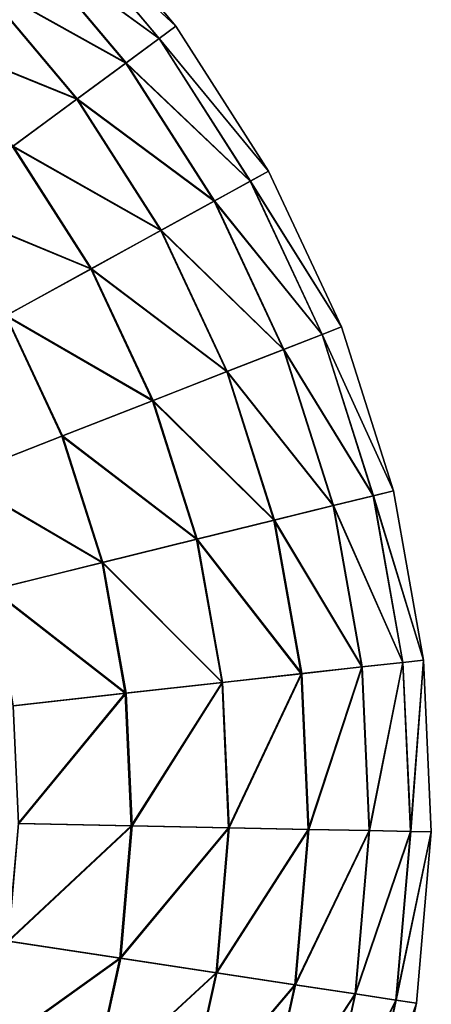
# Model space of a CAD drawing. Header units: millimetres. Extents: x 64 to 3333, y 103 to 3347.
# Tile 200 of 256: x 3112 to 3127, y 856 to 892. Entities that reach past the tile are written whole.
import ezdxf

# ---------------------------------------------------------------- set-up
doc = ezdxf.new("R2010")
doc.units = ezdxf.units.MM
doc.header["$LTSCALE"] = 25.4
doc.layers.get('0').update_dxf_attribs({"true_color": 0xff5454})

# ---------------------------------------------------------------- blocks, each defined once
blk = doc.blocks.new('SPIDER-6785-9743.STL')
at = {"color": 7, "true_color": 0xffffff}
mesh = blk.add_polyface(dxfattribs=at)
corners = [(3117.745, 891.514, 64.909), (3113.166, 895.778, 70.885), (3117.134, 891.065, 70.885), (3113.712, 896.303, 64.909)]
mesh.append_faces([[corners[k] for k in face] for face in [(0, 1, 2), (1, 0, 3)]], dxfattribs={"vtx0": -1, "color": 7})
mesh = blk.add_polyface(dxfattribs=at)
corners = [(3113.171, 895.783, 52.908), (3117.747, 891.515, 58.885), (3117.14, 891.069, 52.908), (3113.714, 896.305, 58.885)]
mesh.append_faces([[corners[k] for k in face] for face in [(0, 1, 2), (1, 0, 3)]], dxfattribs={"vtx0": -1, "color": 7})
mesh = blk.add_polyface(dxfattribs=at)
corners = [(3117.747, 891.515, 58.885), (3113.712, 896.303, 64.909), (3117.745, 891.514, 64.909), (3113.714, 896.305, 58.885)]
mesh.append_faces([[corners[k] for k in face] for face in [(0, 1, 2), (1, 0, 3)]], dxfattribs={"vtx0": -1, "color": 7})
mesh = blk.add_polyface(dxfattribs=at)
corners = [(3117.134, 891.065, 70.885), (3112.083, 894.738, 76.72), (3115.925, 890.175, 76.72), (3113.166, 895.778, 70.885)]
mesh.append_faces([[corners[k] for k in face] for face in [(0, 1, 2), (1, 0, 3)]], dxfattribs={"vtx0": -1, "color": 7})
mesh = blk.add_polyface(dxfattribs=at)
corners = [(3112.092, 894.747, 47.072), (3117.14, 891.069, 52.908), (3115.935, 890.182, 47.072), (3113.171, 895.783, 52.908)]
mesh.append_faces([[corners[k] for k in face] for face in [(0, 1, 2), (1, 0, 3)]], dxfattribs={"vtx0": -1, "color": 7})
mesh = blk.add_polyface(dxfattribs=at)
corners = [(3115.925, 890.175, 76.72), (3110.482, 893.2, 82.32), (3114.137, 888.859, 82.32), (3112.083, 894.738, 76.72)]
mesh.append_faces([[corners[k] for k in face] for face in [(0, 1, 2), (1, 0, 3)]], dxfattribs={"vtx0": -1, "color": 7})
mesh = blk.add_polyface(dxfattribs=at)
corners = [(3110.494, 893.212, 41.47), (3115.935, 890.182, 47.072), (3114.15, 888.869, 41.47), (3112.092, 894.747, 47.072)]
mesh.append_faces([[corners[k] for k in face] for face in [(0, 1, 2), (1, 0, 3)]], dxfattribs={"vtx0": -1, "color": 7})
mesh = blk.add_polyface(dxfattribs=at)
corners = [(3114.137, 888.859, 82.32), (3108.387, 891.188, 87.597), (3111.797, 887.137, 87.597), (3110.482, 893.2, 82.32)]
mesh.append_faces([[corners[k] for k in face] for face in [(0, 1, 2), (1, 0, 3)]], dxfattribs={"vtx0": -1, "color": 7})
mesh = blk.add_polyface(dxfattribs=at)
corners = [(3108.402, 891.202, 36.191), (3114.15, 888.869, 41.47), (3111.814, 887.15, 36.191), (3110.494, 893.212, 41.47)]
mesh.append_faces([[corners[k] for k in face] for face in [(0, 1, 2), (1, 0, 3)]], dxfattribs={"vtx0": -1, "color": 7})
mesh = blk.add_polyface(dxfattribs=at)
corners = [(3121.117, 886.239, 64.909), (3117.134, 891.065, 70.885), (3120.454, 885.874, 70.885), (3117.745, 891.514, 64.909)]
mesh.append_faces([[corners[k] for k in face] for face in [(0, 1, 2), (1, 0, 3)]], dxfattribs={"vtx0": -1, "color": 7})
mesh = blk.add_polyface(dxfattribs=at)
corners = [(3117.14, 891.069, 52.908), (3121.119, 886.241, 58.885), (3120.46, 885.877, 52.908), (3117.747, 891.515, 58.885)]
mesh.append_faces([[corners[k] for k in face] for face in [(0, 1, 2), (1, 0, 3)]], dxfattribs={"vtx0": -1, "color": 7})
mesh = blk.add_polyface(dxfattribs=at)
corners = [(3121.119, 886.241, 58.885), (3117.745, 891.514, 64.909), (3121.117, 886.239, 64.909), (3117.747, 891.515, 58.885)]
mesh.append_faces([[corners[k] for k in face] for face in [(0, 1, 2), (1, 0, 3)]], dxfattribs={"vtx0": -1, "color": 7})
mesh = blk.add_polyface(dxfattribs=at)
corners = [(3120.454, 885.874, 70.885), (3115.925, 890.175, 76.72), (3119.139, 885.15, 76.72), (3117.134, 891.065, 70.885)]
mesh.append_faces([[corners[k] for k in face] for face in [(0, 1, 2), (1, 0, 3)]], dxfattribs={"vtx0": -1, "color": 7})
mesh = blk.add_polyface(dxfattribs=at)
corners = [(3115.935, 890.182, 47.072), (3120.46, 885.877, 52.908), (3119.15, 885.156, 47.072), (3117.14, 891.069, 52.908)]
mesh.append_faces([[corners[k] for k in face] for face in [(0, 1, 2), (1, 0, 3)]], dxfattribs={"vtx0": -1, "color": 7})
mesh = blk.add_polyface(dxfattribs=at)
corners = [(3119.139, 885.15, 76.72), (3114.137, 888.859, 82.32), (3117.194, 884.078, 82.32), (3115.925, 890.175, 76.72)]
mesh.append_faces([[corners[k] for k in face] for face in [(0, 1, 2), (1, 0, 3)]], dxfattribs={"vtx0": -1, "color": 7})
mesh = blk.add_polyface(dxfattribs=at)
corners = [(3114.15, 888.869, 41.47), (3119.15, 885.156, 47.072), (3117.209, 884.086, 41.47), (3115.935, 890.182, 47.072)]
mesh.append_faces([[corners[k] for k in face] for face in [(0, 1, 2), (1, 0, 3)]], dxfattribs={"vtx0": -1, "color": 7})
mesh = blk.add_polyface(dxfattribs=at)
corners = [(3117.194, 884.078, 82.32), (3111.797, 887.137, 87.597), (3114.649, 882.677, 87.597), (3114.137, 888.859, 82.32)]
mesh.append_faces([[corners[k] for k in face] for face in [(0, 1, 2), (1, 0, 3)]], dxfattribs={"vtx0": -1, "color": 7})
mesh = blk.add_polyface(dxfattribs=at)
corners = [(3111.814, 887.15, 36.191), (3117.209, 884.086, 41.47), (3114.668, 882.687, 36.191), (3114.15, 888.869, 41.47)]
mesh.append_faces([[corners[k] for k in face] for face in [(0, 1, 2), (1, 0, 3)]], dxfattribs={"vtx0": -1, "color": 7})
mesh = blk.add_polyface(dxfattribs=at)
corners = [(3114.649, 882.677, 87.597), (3108.943, 885.037, 92.469), (3111.545, 880.967, 92.469), (3111.797, 887.137, 87.597)]
mesh.append_faces([[corners[k] for k in face] for face in [(0, 1, 2), (1, 0, 3)]], dxfattribs={"vtx0": -1, "color": 7})
mesh = blk.add_polyface(dxfattribs=at)
corners = [(3108.963, 885.052, 31.316), (3114.668, 882.687, 36.191), (3111.567, 880.979, 31.316), (3111.814, 887.15, 36.191)]
mesh.append_faces([[corners[k] for k in face] for face in [(0, 1, 2), (1, 0, 3)]], dxfattribs={"vtx0": -1, "color": 7})
mesh = blk.add_polyface(dxfattribs=at)
corners = [(3123.773, 880.57, 64.909), (3120.454, 885.874, 70.885), (3123.067, 880.294, 70.885), (3121.117, 886.239, 64.909)]
mesh.append_faces([[corners[k] for k in face] for face in [(0, 1, 2), (1, 0, 3)]], dxfattribs={"vtx0": -1, "color": 7})
mesh = blk.add_polyface(dxfattribs=at)
corners = [(3120.46, 885.877, 52.908), (3123.775, 880.571, 58.885), (3123.074, 880.297, 52.908), (3121.119, 886.241, 58.885)]
mesh.append_faces([[corners[k] for k in face] for face in [(0, 1, 2), (1, 0, 3)]], dxfattribs={"vtx0": -1, "color": 7})
mesh = blk.add_polyface(dxfattribs=at)
corners = [(3123.775, 880.571, 58.885), (3121.117, 886.239, 64.909), (3123.773, 880.57, 64.909), (3121.119, 886.241, 58.885)]
mesh.append_faces([[corners[k] for k in face] for face in [(0, 1, 2), (1, 0, 3)]], dxfattribs={"vtx0": -1, "color": 7})
mesh = blk.add_polyface(dxfattribs=at)
corners = [(3123.067, 880.294, 70.885), (3119.139, 885.15, 76.72), (3121.669, 879.748, 76.72), (3120.454, 885.874, 70.885)]
mesh.append_faces([[corners[k] for k in face] for face in [(0, 1, 2), (1, 0, 3)]], dxfattribs={"vtx0": -1, "color": 7})
mesh = blk.add_polyface(dxfattribs=at)
corners = [(3119.15, 885.156, 47.072), (3123.074, 880.297, 52.908), (3121.68, 879.752, 47.072), (3120.46, 885.877, 52.908)]
mesh.append_faces([[corners[k] for k in face] for face in [(0, 1, 2), (1, 0, 3)]], dxfattribs={"vtx0": -1, "color": 7})
mesh = blk.add_polyface(dxfattribs=at)
corners = [(3121.669, 879.748, 76.72), (3117.194, 884.078, 82.32), (3119.601, 878.939, 82.32), (3119.139, 885.15, 76.72)]
mesh.append_faces([[corners[k] for k in face] for face in [(0, 1, 2), (1, 0, 3)]], dxfattribs={"vtx0": -1, "color": 7})
mesh = blk.add_polyface(dxfattribs=at)
corners = [(3117.209, 884.086, 41.47), (3121.68, 879.752, 47.072), (3119.617, 878.945, 41.47), (3119.15, 885.156, 47.072)]
mesh.append_faces([[corners[k] for k in face] for face in [(0, 1, 2), (1, 0, 3)]], dxfattribs={"vtx0": -1, "color": 7})
mesh = blk.add_polyface(dxfattribs=at)
corners = [(3119.601, 878.939, 82.32), (3114.649, 882.677, 87.597), (3116.895, 877.882, 87.597), (3117.194, 884.078, 82.32)]
mesh.append_faces([[corners[k] for k in face] for face in [(0, 1, 2), (1, 0, 3)]], dxfattribs={"vtx0": -1, "color": 7})
mesh = blk.add_polyface(dxfattribs=at)
corners = [(3114.668, 882.687, 36.191), (3119.617, 878.945, 41.47), (3116.915, 877.89, 36.191), (3117.209, 884.086, 41.47)]
mesh.append_faces([[corners[k] for k in face] for face in [(0, 1, 2), (1, 0, 3)]], dxfattribs={"vtx0": -1, "color": 7})
mesh = blk.add_polyface(dxfattribs=at)
corners = [(3116.895, 877.882, 87.597), (3111.545, 880.967, 92.469), (3113.594, 876.592, 92.469), (3114.649, 882.677, 87.597)]
mesh.append_faces([[corners[k] for k in face] for face in [(0, 1, 2), (1, 0, 3)]], dxfattribs={"vtx0": -1, "color": 7})
mesh = blk.add_polyface(dxfattribs=at)
corners = [(3111.567, 880.979, 31.316), (3116.915, 877.89, 36.191), (3113.618, 876.601, 31.316), (3114.668, 882.687, 36.191)]
mesh.append_faces([[corners[k] for k in face] for face in [(0, 1, 2), (1, 0, 3)]], dxfattribs={"vtx0": -1, "color": 7})
mesh = blk.add_polyface(dxfattribs=at)
corners = [(3109.751, 875.09, 96.858), (3111.545, 880.967, 92.469), (3107.931, 878.976, 96.858), (3113.594, 876.592, 92.469)]
mesh.append_faces([[corners[k] for k in face] for face in [(0, 1, 2), (1, 0, 3)]], dxfattribs={"vtx0": -1, "color": 7})
mesh = blk.add_polyface(dxfattribs=at)
corners = [(3111.567, 880.979, 31.316), (3109.778, 875.1, 26.924), (3107.956, 878.99, 26.924), (3113.618, 876.601, 31.316)]
mesh.append_faces([[corners[k] for k in face] for face in [(0, 1, 2), (1, 0, 3)]], dxfattribs={"vtx0": -1, "color": 7})
mesh = blk.add_polyface(dxfattribs=at)
corners = [(3125.666, 874.602, 64.909), (3123.067, 880.294, 70.885), (3124.93, 874.421, 70.885), (3123.773, 880.57, 64.909)]
mesh.append_faces([[corners[k] for k in face] for face in [(0, 1, 2), (1, 0, 3)]], dxfattribs={"vtx0": -1, "color": 7})
mesh = blk.add_polyface(dxfattribs=at)
corners = [(3123.074, 880.297, 52.908), (3125.668, 874.603, 58.885), (3124.937, 874.422, 52.908), (3123.775, 880.571, 58.885)]
mesh.append_faces([[corners[k] for k in face] for face in [(0, 1, 2), (1, 0, 3)]], dxfattribs={"vtx0": -1, "color": 7})
mesh = blk.add_polyface(dxfattribs=at)
corners = [(3125.668, 874.603, 58.885), (3123.773, 880.57, 64.909), (3125.666, 874.602, 64.909), (3123.775, 880.571, 58.885)]
mesh.append_faces([[corners[k] for k in face] for face in [(0, 1, 2), (1, 0, 3)]], dxfattribs={"vtx0": -1, "color": 7})
mesh = blk.add_polyface(dxfattribs=at)
corners = [(3124.93, 874.421, 70.885), (3121.669, 879.748, 76.72), (3123.472, 874.062, 76.72), (3123.067, 880.294, 70.885)]
mesh.append_faces([[corners[k] for k in face] for face in [(0, 1, 2), (1, 0, 3)]], dxfattribs={"vtx0": -1, "color": 7})
mesh = blk.add_polyface(dxfattribs=at)
corners = [(3121.68, 879.752, 47.072), (3124.937, 874.422, 52.908), (3123.484, 874.064, 47.072), (3123.074, 880.297, 52.908)]
mesh.append_faces([[corners[k] for k in face] for face in [(0, 1, 2), (1, 0, 3)]], dxfattribs={"vtx0": -1, "color": 7})
mesh = blk.add_polyface(dxfattribs=at)
corners = [(3123.472, 874.062, 76.72), (3119.601, 878.939, 82.32), (3121.316, 873.53, 82.32), (3121.669, 879.748, 76.72)]
mesh.append_faces([[corners[k] for k in face] for face in [(0, 1, 2), (1, 0, 3)]], dxfattribs={"vtx0": -1, "color": 7})
mesh = blk.add_polyface(dxfattribs=at)
corners = [(3119.617, 878.945, 41.47), (3123.484, 874.064, 47.072), (3121.333, 873.534, 41.47), (3121.68, 879.752, 47.072)]
mesh.append_faces([[corners[k] for k in face] for face in [(0, 1, 2), (1, 0, 3)]], dxfattribs={"vtx0": -1, "color": 7})
mesh = blk.add_polyface(dxfattribs=at)
corners = [(3116.915, 877.89, 36.191), (3121.333, 873.534, 41.47), (3118.516, 872.84, 36.191), (3119.617, 878.945, 41.47)]
mesh.append_faces([[corners[k] for k in face] for face in [(0, 1, 2), (1, 0, 3)]], dxfattribs={"vtx0": -1, "color": 7})
mesh = blk.add_polyface(dxfattribs=at)
corners = [(3121.316, 873.53, 82.32), (3116.895, 877.882, 87.597), (3118.496, 872.835, 87.597), (3119.601, 878.939, 82.32)]
mesh.append_faces([[corners[k] for k in face] for face in [(0, 1, 2), (1, 0, 3)]], dxfattribs={"vtx0": -1, "color": 7})
mesh = blk.add_polyface(dxfattribs=at)
corners = [(3118.496, 872.835, 87.597), (3113.594, 876.592, 92.469), (3115.055, 871.987, 92.469), (3116.895, 877.882, 87.597)]
mesh.append_faces([[corners[k] for k in face] for face in [(0, 1, 2), (1, 0, 3)]], dxfattribs={"vtx0": -1, "color": 7})
mesh = blk.add_polyface(dxfattribs=at)
corners = [(3113.618, 876.601, 31.316), (3118.516, 872.84, 36.191), (3115.08, 871.993, 31.316), (3116.915, 877.89, 36.191)]
mesh.append_faces([[corners[k] for k in face] for face in [(0, 1, 2), (1, 0, 3)]], dxfattribs={"vtx0": -1, "color": 7})
mesh = blk.add_polyface(dxfattribs=at)
corners = [(3115.055, 871.987, 92.469), (3109.751, 875.09, 96.858), (3111.048, 870.999, 96.858), (3113.594, 876.592, 92.469)]
mesh.append_faces([[corners[k] for k in face] for face in [(0, 1, 2), (1, 0, 3)]], dxfattribs={"vtx0": -1, "color": 7})
mesh = blk.add_polyface(dxfattribs=at)
corners = [(3109.778, 875.1, 26.924), (3115.08, 871.993, 31.316), (3111.076, 871.006, 26.924), (3113.618, 876.601, 31.316)]
mesh.append_faces([[corners[k] for k in face] for face in [(0, 1, 2), (1, 0, 3)]], dxfattribs={"vtx0": -1, "color": 7})
mesh = blk.add_polyface(dxfattribs=at)
corners = [(3126.01, 868.355, 70.885), (3123.472, 874.062, 76.72), (3124.518, 868.189, 76.72), (3124.93, 874.421, 70.885)]
mesh.append_faces([[corners[k] for k in face] for face in [(0, 1, 2), (1, 0, 3)]], dxfattribs={"vtx0": -1, "color": 7})
mesh = blk.add_polyface(dxfattribs=at)
corners = [(3123.484, 874.064, 47.072), (3126.017, 868.355, 52.908), (3124.53, 868.19, 47.072), (3124.937, 874.422, 52.908)]
mesh.append_faces([[corners[k] for k in face] for face in [(0, 1, 2), (1, 0, 3)]], dxfattribs={"vtx0": -1, "color": 7})
mesh = blk.add_polyface(dxfattribs=at)
corners = [(3126.763, 868.438, 64.909), (3124.93, 874.421, 70.885), (3126.01, 868.355, 70.885), (3125.666, 874.602, 64.909)]
mesh.append_faces([[corners[k] for k in face] for face in [(0, 1, 2), (1, 0, 3)]], dxfattribs={"vtx0": -1, "color": 7})
mesh = blk.add_polyface(dxfattribs=at)
corners = [(3124.937, 874.422, 52.908), (3126.765, 868.439, 58.885), (3126.017, 868.355, 52.908), (3125.668, 874.603, 58.885)]
mesh.append_faces([[corners[k] for k in face] for face in [(0, 1, 2), (1, 0, 3)]], dxfattribs={"vtx0": -1, "color": 7})
mesh = blk.add_polyface(dxfattribs=at)
corners = [(3126.765, 868.439, 58.885), (3125.666, 874.602, 64.909), (3126.763, 868.438, 64.909), (3125.668, 874.603, 58.885)]
mesh.append_faces([[corners[k] for k in face] for face in [(0, 1, 2), (1, 0, 3)]], dxfattribs={"vtx0": -1, "color": 7})
mesh = blk.add_polyface(dxfattribs=at)
corners = [(3124.518, 868.189, 76.72), (3121.316, 873.53, 82.32), (3122.311, 867.943, 82.32), (3123.472, 874.062, 76.72)]
mesh.append_faces([[corners[k] for k in face] for face in [(0, 1, 2), (1, 0, 3)]], dxfattribs={"vtx0": -1, "color": 7})
mesh = blk.add_polyface(dxfattribs=at)
corners = [(3121.333, 873.534, 41.47), (3124.53, 868.19, 47.072), (3122.328, 867.945, 41.47), (3123.484, 874.064, 47.072)]
mesh.append_faces([[corners[k] for k in face] for face in [(0, 1, 2), (1, 0, 3)]], dxfattribs={"vtx0": -1, "color": 7})
mesh = blk.add_polyface(dxfattribs=at)
corners = [(3122.311, 867.943, 82.32), (3118.496, 872.835, 87.597), (3119.424, 867.622, 87.597), (3121.316, 873.53, 82.32)]
mesh.append_faces([[corners[k] for k in face] for face in [(0, 1, 2), (1, 0, 3)]], dxfattribs={"vtx0": -1, "color": 7})
mesh = blk.add_polyface(dxfattribs=at)
corners = [(3118.516, 872.84, 36.191), (3122.328, 867.945, 41.47), (3119.445, 867.624, 36.191), (3121.333, 873.534, 41.47)]
mesh.append_faces([[corners[k] for k in face] for face in [(0, 1, 2), (1, 0, 3)]], dxfattribs={"vtx0": -1, "color": 7})
mesh = blk.add_polyface(dxfattribs=at)
corners = [(3119.424, 867.622, 87.597), (3115.055, 871.987, 92.469), (3115.902, 867.23, 92.469), (3118.496, 872.835, 87.597)]
mesh.append_faces([[corners[k] for k in face] for face in [(0, 1, 2), (1, 0, 3)]], dxfattribs={"vtx0": -1, "color": 7})
mesh = blk.add_polyface(dxfattribs=at)
corners = [(3115.08, 871.993, 31.316), (3119.445, 867.624, 36.191), (3115.927, 867.233, 31.316), (3118.516, 872.84, 36.191)]
mesh.append_faces([[corners[k] for k in face] for face in [(0, 1, 2), (1, 0, 3)]], dxfattribs={"vtx0": -1, "color": 7})
mesh = blk.add_polyface(dxfattribs=at)
corners = [(3115.902, 867.23, 92.469), (3111.048, 870.999, 96.858), (3111.801, 866.774, 96.858), (3115.055, 871.987, 92.469)]
mesh.append_faces([[corners[k] for k in face] for face in [(0, 1, 2), (1, 0, 3)]], dxfattribs={"vtx0": -1, "color": 7})
mesh = blk.add_polyface(dxfattribs=at)
corners = [(3111.076, 871.006, 26.924), (3115.927, 867.233, 31.316), (3111.83, 866.777, 26.924), (3115.08, 871.993, 31.316)]
mesh.append_faces([[corners[k] for k in face] for face in [(0, 1, 2), (1, 0, 3)]], dxfattribs={"vtx0": -1, "color": 7})
mesh = blk.add_polyface(dxfattribs=at)
corners = [(3126.01, 868.355, 70.885), (3124.788, 862.23, 76.72), (3126.289, 862.199, 70.885), (3124.518, 868.189, 76.72)]
mesh.append_faces([[corners[k] for k in face] for face in [(0, 1, 2), (1, 0, 3)]], dxfattribs={"vtx0": -1, "color": 7})
mesh = blk.add_polyface(dxfattribs=at)
corners = [(3124.801, 862.229, 47.072), (3126.017, 868.355, 52.908), (3126.297, 862.199, 52.908), (3124.53, 868.19, 47.072)]
mesh.append_faces([[corners[k] for k in face] for face in [(0, 1, 2), (1, 0, 3)]], dxfattribs={"vtx0": -1, "color": 7})
mesh = blk.add_polyface(dxfattribs=at)
corners = [(3126.763, 868.438, 64.909), (3126.289, 862.199, 70.885), (3127.047, 862.184, 64.909), (3126.01, 868.355, 70.885)]
mesh.append_faces([[corners[k] for k in face] for face in [(0, 1, 2), (1, 0, 3)]], dxfattribs={"vtx0": -1, "color": 7})
mesh = blk.add_polyface(dxfattribs=at)
corners = [(3126.297, 862.199, 52.908), (3126.765, 868.439, 58.885), (3127.049, 862.184, 58.885), (3126.017, 868.355, 52.908)]
mesh.append_faces([[corners[k] for k in face] for face in [(0, 1, 2), (1, 0, 3)]], dxfattribs={"vtx0": -1, "color": 7})
mesh = blk.add_polyface(dxfattribs=at)
corners = [(3126.765, 868.439, 58.885), (3127.047, 862.184, 64.909), (3127.049, 862.184, 58.885), (3126.763, 868.438, 64.909)]
mesh.append_faces([[corners[k] for k in face] for face in [(0, 1, 2), (1, 0, 3)]], dxfattribs={"vtx0": -1, "color": 7})
mesh = blk.add_polyface(dxfattribs=at)
corners = [(3122.311, 867.943, 82.32), (3119.664, 862.333, 87.597), (3122.568, 862.274, 82.32), (3119.424, 867.622, 87.597)]
mesh.append_faces([[corners[k] for k in face] for face in [(0, 1, 2), (1, 0, 3)]], dxfattribs={"vtx0": -1, "color": 7})
mesh = blk.add_polyface(dxfattribs=at)
corners = [(3119.685, 862.332, 36.191), (3122.328, 867.945, 41.47), (3122.585, 862.274, 41.47), (3119.445, 867.624, 36.191)]
mesh.append_faces([[corners[k] for k in face] for face in [(0, 1, 2), (1, 0, 3)]], dxfattribs={"vtx0": -1, "color": 7})
mesh = blk.add_polyface(dxfattribs=at)
corners = [(3124.518, 868.189, 76.72), (3122.568, 862.274, 82.32), (3124.788, 862.23, 76.72), (3122.311, 867.943, 82.32)]
mesh.append_faces([[corners[k] for k in face] for face in [(0, 1, 2), (1, 0, 3)]], dxfattribs={"vtx0": -1, "color": 7})
mesh = blk.add_polyface(dxfattribs=at)
corners = [(3122.585, 862.274, 41.47), (3124.53, 868.19, 47.072), (3124.801, 862.229, 47.072), (3122.328, 867.945, 41.47)]
mesh.append_faces([[corners[k] for k in face] for face in [(0, 1, 2), (1, 0, 3)]], dxfattribs={"vtx0": -1, "color": 7})
mesh = blk.add_polyface(dxfattribs=at)
corners = [(3119.424, 867.622, 87.597), (3116.121, 862.404, 92.469), (3119.664, 862.333, 87.597), (3115.902, 867.23, 92.469)]
mesh.append_faces([[corners[k] for k in face] for face in [(0, 1, 2), (1, 0, 3)]], dxfattribs={"vtx0": -1, "color": 7})
mesh = blk.add_polyface(dxfattribs=at)
corners = [(3116.146, 862.404, 31.316), (3119.445, 867.624, 36.191), (3119.685, 862.332, 36.191), (3115.927, 867.233, 31.316)]
mesh.append_faces([[corners[k] for k in face] for face in [(0, 1, 2), (1, 0, 3)]], dxfattribs={"vtx0": -1, "color": 7})
mesh = blk.add_polyface(dxfattribs=at)
corners = [(3115.902, 867.23, 92.469), (3111.995, 862.487, 96.858), (3116.121, 862.404, 92.469), (3111.801, 866.774, 96.858)]
mesh.append_faces([[corners[k] for k in face] for face in [(0, 1, 2), (1, 0, 3)]], dxfattribs={"vtx0": -1, "color": 7})
mesh = blk.add_polyface(dxfattribs=at)
corners = [(3112.024, 862.487, 26.924), (3115.927, 867.233, 31.316), (3116.146, 862.404, 31.316), (3111.83, 866.777, 26.924)]
mesh.append_faces([[corners[k] for k in face] for face in [(0, 1, 2), (1, 0, 3)]], dxfattribs={"vtx0": -1, "color": 7})
mesh = blk.add_polyface(dxfattribs=at)
corners = [(3116.121, 862.404, 92.469), (3111.628, 858.211, 96.858), (3115.708, 857.591, 92.469), (3111.995, 862.487, 96.858)]
mesh.append_faces([[corners[k] for k in face] for face in [(0, 1, 2), (1, 0, 3)]], dxfattribs={"vtx0": -1, "color": 7})
mesh = blk.add_polyface(dxfattribs=at)
corners = [(3111.657, 858.207, 26.924), (3116.146, 862.404, 31.316), (3115.733, 857.587, 31.316), (3112.024, 862.487, 26.924)]
mesh.append_faces([[corners[k] for k in face] for face in [(0, 1, 2), (1, 0, 3)]], dxfattribs={"vtx0": -1, "color": 7})
mesh = blk.add_polyface(dxfattribs=at)
corners = [(3119.664, 862.333, 87.597), (3115.708, 857.591, 92.469), (3119.211, 857.057, 87.597), (3116.121, 862.404, 92.469)]
mesh.append_faces([[corners[k] for k in face] for face in [(0, 1, 2), (1, 0, 3)]], dxfattribs={"vtx0": -1, "color": 7})
mesh = blk.add_polyface(dxfattribs=at)
corners = [(3115.733, 857.587, 31.316), (3119.685, 862.332, 36.191), (3119.232, 857.054, 36.191), (3116.146, 862.404, 31.316)]
mesh.append_faces([[corners[k] for k in face] for face in [(0, 1, 2), (1, 0, 3)]], dxfattribs={"vtx0": -1, "color": 7})
mesh = blk.add_polyface(dxfattribs=at)
corners = [(3122.568, 862.274, 82.32), (3119.211, 857.057, 87.597), (3122.083, 856.62, 82.32), (3119.664, 862.333, 87.597)]
mesh.append_faces([[corners[k] for k in face] for face in [(0, 1, 2), (1, 0, 3)]], dxfattribs={"vtx0": -1, "color": 7})
mesh = blk.add_polyface(dxfattribs=at)
corners = [(3119.232, 857.054, 36.191), (3122.585, 862.274, 41.47), (3122.1, 856.618, 41.47), (3119.685, 862.332, 36.191)]
mesh.append_faces([[corners[k] for k in face] for face in [(0, 1, 2), (1, 0, 3)]], dxfattribs={"vtx0": -1, "color": 7})
mesh = blk.add_polyface(dxfattribs=at)
corners = [(3124.788, 862.23, 76.72), (3122.083, 856.62, 82.32), (3124.279, 856.286, 76.72), (3122.568, 862.274, 82.32)]
mesh.append_faces([[corners[k] for k in face] for face in [(0, 1, 2), (1, 0, 3)]], dxfattribs={"vtx0": -1, "color": 7})
mesh = blk.add_polyface(dxfattribs=at)
corners = [(3122.1, 856.618, 41.47), (3124.801, 862.229, 47.072), (3124.291, 856.284, 47.072), (3122.585, 862.274, 41.47)]
mesh.append_faces([[corners[k] for k in face] for face in [(0, 1, 2), (1, 0, 3)]], dxfattribs={"vtx0": -1, "color": 7})
mesh = blk.add_polyface(dxfattribs=at)
corners = [(3126.289, 862.199, 70.885), (3124.279, 856.286, 76.72), (3125.762, 856.06, 70.885), (3124.788, 862.23, 76.72)]
mesh.append_faces([[corners[k] for k in face] for face in [(0, 1, 2), (1, 0, 3)]], dxfattribs={"vtx0": -1, "color": 7})
mesh = blk.add_polyface(dxfattribs=at)
corners = [(3124.291, 856.284, 47.072), (3126.297, 862.199, 52.908), (3125.77, 856.059, 52.908), (3124.801, 862.229, 47.072)]
mesh.append_faces([[corners[k] for k in face] for face in [(0, 1, 2), (1, 0, 3)]], dxfattribs={"vtx0": -1, "color": 7})
mesh = blk.add_polyface(dxfattribs=at)
corners = [(3127.047, 862.184, 64.909), (3125.762, 856.06, 70.885), (3126.511, 855.946, 64.909), (3126.289, 862.199, 70.885)]
mesh.append_faces([[corners[k] for k in face] for face in [(0, 1, 2), (1, 0, 3)]], dxfattribs={"vtx0": -1, "color": 7})
mesh = blk.add_polyface(dxfattribs=at)
corners = [(3125.77, 856.059, 52.908), (3127.049, 862.184, 58.885), (3126.514, 855.946, 58.885), (3126.297, 862.199, 52.908)]
mesh.append_faces([[corners[k] for k in face] for face in [(0, 1, 2), (1, 0, 3)]], dxfattribs={"vtx0": -1, "color": 7})
mesh = blk.add_polyface(dxfattribs=at)
corners = [(3127.049, 862.184, 58.885), (3126.511, 855.946, 64.909), (3126.514, 855.946, 58.885), (3127.047, 862.184, 64.909)]
mesh.append_faces([[corners[k] for k in face] for face in [(0, 1, 2), (1, 0, 3)]], dxfattribs={"vtx0": -1, "color": 7})
mesh = blk.add_polyface(dxfattribs=at)
corners = [(3115.708, 857.591, 92.469), (3110.707, 854.02, 96.858), (3114.67, 852.872, 92.469), (3111.628, 858.211, 96.858)]
mesh.append_faces([[corners[k] for k in face] for face in [(0, 1, 2), (1, 0, 3)]], dxfattribs={"vtx0": -1, "color": 7})
mesh = blk.add_polyface(dxfattribs=at)
corners = [(3110.734, 854.012, 26.924), (3115.733, 857.587, 31.316), (3114.695, 852.865, 31.316), (3111.657, 858.207, 26.924)]
mesh.append_faces([[corners[k] for k in face] for face in [(0, 1, 2), (1, 0, 3)]], dxfattribs={"vtx0": -1, "color": 7})
mesh = blk.add_polyface(dxfattribs=at)
corners = [(3119.211, 857.057, 87.597), (3114.67, 852.872, 92.469), (3118.074, 851.886, 87.597), (3115.708, 857.591, 92.469)]
mesh.append_faces([[corners[k] for k in face] for face in [(0, 1, 2), (1, 0, 3)]], dxfattribs={"vtx0": -1, "color": 7})
mesh = blk.add_polyface(dxfattribs=at)
corners = [(3114.695, 852.865, 31.316), (3119.232, 857.054, 36.191), (3118.094, 851.88, 36.191), (3115.733, 857.587, 31.316)]
mesh.append_faces([[corners[k] for k in face] for face in [(0, 1, 2), (1, 0, 3)]], dxfattribs={"vtx0": -1, "color": 7})
mesh = blk.add_polyface(dxfattribs=at)
corners = [(3122.083, 856.62, 82.32), (3118.074, 851.886, 87.597), (3120.864, 851.078, 82.32), (3119.211, 857.057, 87.597)]
mesh.append_faces([[corners[k] for k in face] for face in [(0, 1, 2), (1, 0, 3)]], dxfattribs={"vtx0": -1, "color": 7})
mesh = blk.add_polyface(dxfattribs=at)
corners = [(3118.094, 851.88, 36.191), (3122.1, 856.618, 41.47), (3120.881, 851.073, 41.47), (3119.232, 857.054, 36.191)]
mesh.append_faces([[corners[k] for k in face] for face in [(0, 1, 2), (1, 0, 3)]], dxfattribs={"vtx0": -1, "color": 7})
mesh = blk.add_polyface(dxfattribs=at)
corners = [(3124.279, 856.286, 76.72), (3120.864, 851.078, 82.32), (3122.997, 850.46, 76.72), (3122.083, 856.62, 82.32)]
mesh.append_faces([[corners[k] for k in face] for face in [(0, 1, 2), (1, 0, 3)]], dxfattribs={"vtx0": -1, "color": 7})
mesh = blk.add_polyface(dxfattribs=at)
corners = [(3120.881, 851.073, 41.47), (3124.291, 856.284, 47.072), (3123.009, 850.457, 47.072), (3122.1, 856.618, 41.47)]
mesh.append_faces([[corners[k] for k in face] for face in [(0, 1, 2), (1, 0, 3)]], dxfattribs={"vtx0": -1, "color": 7})
mesh = blk.add_polyface(dxfattribs=at)
corners = [(3125.762, 856.06, 70.885), (3122.997, 850.46, 76.72), (3124.439, 850.043, 70.885), (3124.279, 856.286, 76.72)]
mesh.append_faces([[corners[k] for k in face] for face in [(0, 1, 2), (1, 0, 3)]], dxfattribs={"vtx0": -1, "color": 7})
mesh = blk.add_polyface(dxfattribs=at)
corners = [(3123.009, 850.457, 47.072), (3125.77, 856.059, 52.908), (3124.446, 850.041, 52.908), (3124.291, 856.284, 47.072)]
mesh.append_faces([[corners[k] for k in face] for face in [(0, 1, 2), (1, 0, 3)]], dxfattribs={"vtx0": -1, "color": 7})
mesh = blk.add_polyface(dxfattribs=at)
corners = [(3126.511, 855.946, 64.909), (3124.439, 850.043, 70.885), (3125.167, 849.832, 64.909), (3125.762, 856.06, 70.885)]
mesh.append_faces([[corners[k] for k in face] for face in [(0, 1, 2), (1, 0, 3)]], dxfattribs={"vtx0": -1, "color": 7})
mesh = blk.add_polyface(dxfattribs=at)
corners = [(3124.446, 850.041, 52.908), (3126.514, 855.946, 58.885), (3125.169, 849.831, 58.885), (3125.77, 856.059, 52.908)]
mesh.append_faces([[corners[k] for k in face] for face in [(0, 1, 2), (1, 0, 3)]], dxfattribs={"vtx0": -1, "color": 7})
mesh = blk.add_polyface(dxfattribs=at)
corners = [(3126.514, 855.946, 58.885), (3125.167, 849.832, 64.909), (3125.169, 849.831, 58.885), (3126.511, 855.946, 64.909)]
mesh.append_faces([[corners[k] for k in face] for face in [(0, 1, 2), (1, 0, 3)]], dxfattribs={"vtx0": -1, "color": 7})

msp = doc.modelspace()

# ---------------------------------------------------------------- block references
at = {"color": 250, "true_color": 0x262626}
msp.add_blockref('SPIDER-6785-9743.STL', (0, 0), dxfattribs=at)

doc.saveas('drawing.dxf')
